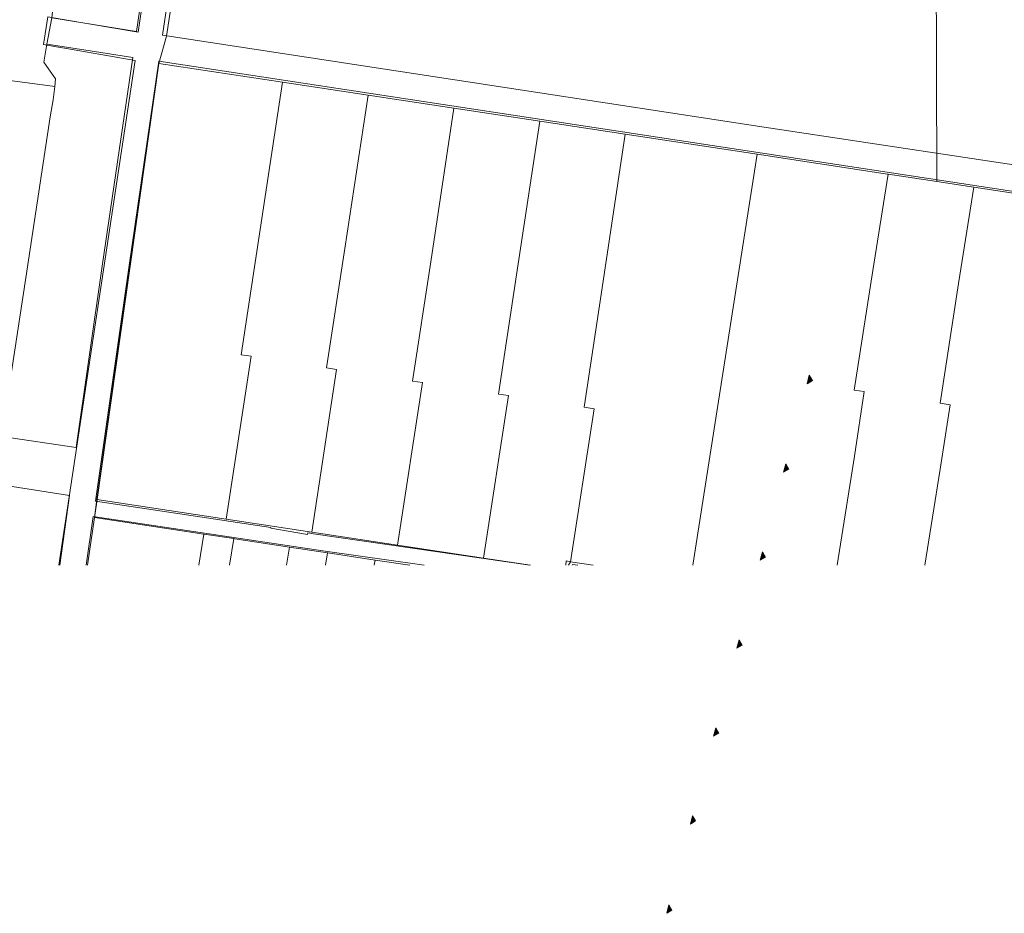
# Model space of a CAD drawing. Header units: metres. Extents: x 252743 to 254903, y 592696 to 593766.
# Tile 2 of 256: x 253637 to 253705, y 592801 to 592863. Entities that reach past the tile are written whole.
import ezdxf

# ---------------------------------------------------------------- set-up
doc = ezdxf.new("R2010")
doc.units = ezdxf.units.M
doc.linetypes.add('IMPORT-KG-KADASTRAAL-SO _2_', pattern=[0])
doc.linetypes.add('IMPORT-KG-PERCEEL-SO _2_', pattern=[0])
for name, color, linetype, lineweight in [('132034000_dwg', 8, 'Continuous', 5), ('B-BH-GR-GROENVOORZIENING-G', 250, 'Continuous', 18), ('B-BH-KG-GRENS_KADASTRAAL-G', 250, 'IMPORT-KG-KADASTRAAL-SO _2_', 18), ('B-BH-KG-GRENS_PERCEEL-G', 250, 'IMPORT-KG-PERCEEL-SO _2_', 18), ('B-BH-VH-OPENVERHARDING-G', 250, 'Continuous', 18), ('N-woningen', 1, 'Continuous', 0)]:
    doc.layers.add(name, color=color, linetype=linetype, lineweight=lineweight)
doc.layers.get('0').freeze()

# ---------------------------------------------------------------- blocks, each defined once
blk = doc.blocks.new('132034000_dwg_GWW-CAD Brk tekening 12A-1381409-Plot dakaanzicht')
at = {"layer": 'B-BH-KG-GRENS_KADASTRAAL-G', "color": 253, "linetype": 'Continuous', "lineweight": 9}
for p, q in [((253651118, 592825506), (253651414, 592827353)), ((253662763, 592826897), (253656814, 592827799)), ((253657914, 592826367), (253657780, 592825506)), ((253661202, 592825869), (253663601, 592825506)), ((253674579, 592825506), (253674727, 592825755))]:
    blk.add_line(p, q, dxfattribs=at)
at = {"layer": 'B-BH-KG-GRENS_KADASTRAAL-G', "color": 253, "linetype": 'Continuous', "lineweight": 9, "flags": 128}
for points in [[(253728423, 592825506), (253731786, 592847247), (253720433, 592848975), (253714498, 592849882), (253708564, 592850780), (253702631, 592851685), (253700067, 592852071), (253699930, 592898291), (253700067, 592852071), (253696706, 592852580), (253696669, 592852586), (253687651, 592853959)], [(253654793, 592858953), (253651928, 592840080), (253652620, 592839974), (253650896, 592828696), (253641949, 592830053), (253641778, 592828808), (253641949, 592830053), (253646243, 592860252), (253654793, 592858953), (253660725, 592858057), (253659118, 592847431), (253657847, 592839175), (253658539, 592839069), (253656814, 592827799), (253650896, 592828696)], [(253660725, 592858057), (253666660, 592857150), (253672593, 592856254), (253678518, 592855357), (253687651, 592853959), (253683184, 592825506)], [(253666660, 592857150), (253665053, 592846525), (253663795, 592838265), (253664487, 592838159), (253662763, 592826897), (253668704, 592825996)], [(253672593, 592856254), (253670988, 592845618), (253669733, 592837357), (253670425, 592837251), (253668704, 592825996), (253671967, 592825506)], [(253678518, 592855357), (253676922, 592844711), (253675662, 592836450), (253676354, 592836344), (253674727, 592825755), (253676300, 592825506)], [(253696706, 592852580), (253695652, 592845924), (253694366, 592837633), (253695058, 592837527), (253694375, 592833073), (253693175, 592825506)], [(253702631, 592851685), (253701579, 592845012), (253700301, 592836722), (253700993, 592836616), (253700309, 592832163), (253699245, 592825506)], [(253641309, 592825506), (253641778, 592828808), (253649344, 592827667), (253649012, 592825506)], [(253649344, 592827667), (253651414, 592827353), (253651118, 592825506)], [(253655078, 592825506), (253655273, 592826768), (253651493, 592827341), (253651414, 592827353), (253651493, 592827341)], [(253657780, 592825506), (253657914, 592826367), (253655273, 592826768)], [(253661147, 592825506), (253661202, 592825869), (253657928, 592826365), (253657914, 592826367), (253657928, 592826365)], [(253674727, 592825755), (253674436, 592825807), (253674403, 592825506)]]:
    blk.add_lwpolyline(points, dxfattribs=at)
at = {"layer": 'B-BH-KG-GRENS_PERCEEL-G', "color": 253, "linetype": 'Continuous', "lineweight": 9, "flags": 128}
for points in [[(253672689, 592953994), (253668818, 592955029), (253667142, 592948863), (253665489, 592942783), (253663836, 592936704), (253662184, 592930625), (253660531, 592924545), (253658879, 592918466), (253656595, 592910066), (253684274, 592902545), (253699930, 592898291), (253700067, 592852071), (253696706, 592852580), (253696669, 592852586), (253687651, 592853959), (253678518, 592855357), (253672593, 592856254), (253666660, 592857150), (253660725, 592858057), (253654793, 592858953), (253646243, 592860252), (253641949, 592830053), (253641778, 592828808), (253641309, 592825506)], [(253728423, 592825506), (253731786, 592847247), (253720433, 592848975), (253714498, 592849882), (253708564, 592850780), (253702631, 592851685), (253700067, 592852071), (253699930, 592898291), (253709545, 592895825), (253711784, 592904347), (253713385, 592910441), (253714986, 592916533), (253716590, 592922622), (253718196, 592928717), (253719797, 592934811), (253721411, 592940945), (253718890, 592941606)], [(253671967, 592825506), (253668704, 592825996), (253670425, 592837251), (253669733, 592837357), (253670988, 592845618), (253672593, 592856254)], [(253672593, 592856254), (253678518, 592855357), (253676922, 592844711), (253675662, 592836450), (253676354, 592836344), (253674727, 592825755), (253674436, 592825807), (253674403, 592825506)], [(253678518, 592855357), (253676922, 592844711), (253675662, 592836450), (253676354, 592836344), (253674727, 592825755), (253676300, 592825506)], [(253683184, 592825506), (253687651, 592853959), (253678518, 592855357)], [(253683184, 592825506), (253687651, 592853959), (253696669, 592852586), (253696706, 592852580), (253695652, 592845924), (253694366, 592837633), (253695058, 592837527), (253694375, 592833073), (253693175, 592825506)], [(253700067, 592852071), (253696706, 592852580), (253695652, 592845924), (253694366, 592837633), (253695058, 592837527), (253694375, 592833073), (253693175, 592825506)], [(253699245, 592825506), (253700309, 592832163), (253700993, 592836616), (253700301, 592836722), (253701579, 592845012), (253702631, 592851685), (253700067, 592852071)], [(253699245, 592825506), (253700309, 592832163), (253700993, 592836616), (253700301, 592836722), (253701579, 592845012), (253702631, 592851685), (253708564, 592850780), (253707506, 592844099), (253706245, 592835810), (253706937, 592835704), (253706254, 592831250), (253705330, 592825506)], [(253657914, 592826367), (253655273, 592826768), (253651493, 592827341), (253651414, 592827353), (253649344, 592827667), (253641778, 592828808), (253641949, 592830053), (253650896, 592828696), (253656814, 592827799), (253662763, 592826897), (253668704, 592825996), (253671967, 592825506)], [(253641309, 592825506), (253641778, 592828808), (253649344, 592827667), (253649012, 592825506)], [(253649012, 592825506), (253649344, 592827667), (253651414, 592827353), (253651118, 592825506)], [(253655078, 592825506), (253655273, 592826768), (253651493, 592827341), (253651414, 592827353), (253651118, 592825506)], [(253655078, 592825506), (253655273, 592826768), (253657914, 592826367), (253657780, 592825506)], [(253657780, 592825506), (253657914, 592826367), (253657928, 592826365), (253661202, 592825869), (253661147, 592825506)], [(253663601, 592825506), (253661202, 592825869), (253657928, 592826365), (253657914, 592826367)], [(253661147, 592825506), (253661202, 592825869), (253663601, 592825506)], [(253674403, 592825506), (253674436, 592825807), (253674727, 592825755), (253676300, 592825506)]]:
    blk.add_lwpolyline(points, dxfattribs=at)
for points in [[(253650896, 592828696), (253641949, 592830053), (253646243, 592860252), (253654793, 592858953), (253651928, 592840080), (253652620, 592839974)], [(253654793, 592858953), (253660725, 592858057), (253659118, 592847431), (253657847, 592839175), (253658539, 592839069), (253656814, 592827799), (253650896, 592828696), (253652620, 592839974), (253651928, 592840080)], [(253660725, 592858057), (253666660, 592857150), (253665053, 592846525), (253663795, 592838265), (253664487, 592838159), (253662763, 592826897), (253656814, 592827799), (253658539, 592839069), (253657847, 592839175), (253659118, 592847431)], [(253666660, 592857150), (253672593, 592856254), (253670988, 592845618), (253669733, 592837357), (253670425, 592837251), (253668704, 592825996), (253662763, 592826897), (253664487, 592838159), (253663795, 592838265), (253665053, 592846525)]]:
    blk.add_lwpolyline(points, close=True, dxfattribs=at)
blk = doc.blocks.new('132034000_dwg_GWW-CAD Bgt tekening 12A-1381416-Plot dakaanzicht')
at = {"layer": 'B-BH-GR-GROENVOORZIENING-G', "color": 253, "lineweight": 9, "flags": 128}
blk.add_lwpolyline([(253644438, 592860668), (253642316, 592846222), (253640506, 592833656), (253635366, 592834417), (253635471, 592835106), (253637036, 592845417), (253638708, 592856552), (253638919, 592857725), (253639030, 592858647), (253639092, 592859171), (253638286, 592860325), (253638479, 592861585), (253640752, 592861239)], close=True, dxfattribs=at)
at = {"layer": 'B-BH-VH-OPENVERHARDING-G', "color": 253, "lineweight": 9, "flags": 128}
for points in [[(253639378, 592825506), (253640059, 592830338), (253634873, 592831158), (253635366, 592834417), (253640506, 592833656), (253642316, 592846222), (253644438, 592860668), (253640752, 592861239), (253638479, 592861585), (253638829, 592863396), (253644680, 592862455), (253646738, 592876417), (253648311, 592876502), (253649408, 592875839), (253651263, 592875573), (253651361, 592876389), (253651817, 592876370), (253654207, 592876106), (253653971, 592873788), (253648308, 592874438), (253646489, 592862194)], [(253639322, 592825506), (253644591, 592860450), (253639321, 592861365), (253639296, 592861369), (253638246, 592861551), (253638548, 592863478), (253639614, 592863298), (253644804, 592862422), (253646888, 592876547), (253649876, 592876390), (253651692, 592876294), (253654255, 592876000), (253653925, 592873754), (253648638, 592874414), (253646774, 592862137), (253646243, 592860252)], [(253646489, 592862194), (253668071, 592858916), (253688128, 592855844), (253709828, 592852558), (253723027, 592850548), (253731741, 592849225), (253731446, 592847413), (253646226, 592860416), (253644175, 592846249), (253641845, 592829955), (253653984, 592828133), (253653975, 592828079), (253656534, 592827638), (253656553, 592827747), (253656940, 592827689), (253671910, 592825506)], [(253646243, 592860252), (253641932, 592829897), (253641756, 592828665), (253641307, 592825506)], [(253627955, 592825506), (253629299, 592834397), (253631192, 592846637), (253632959, 592858721), (253633098, 592859444), (253638885, 592858667), (253639030, 592858647), (253638919, 592857725), (253638708, 592856552), (253637036, 592845417), (253635471, 592835106), (253635366, 592834417), (253634873, 592831158), (253634018, 592825506)], [(253664586, 592825506), (253657585, 592826519), (253641688, 592828887), (253641207, 592825506)], [(253674850, 592825506), (253674860, 592825558), (253675232, 592825506)]]:
    blk.add_lwpolyline(points, dxfattribs=at)
blk.add_lwpolyline([(253638829, 592863396), (253638479, 592861585), (253638286, 592860325), (253639092, 592859171), (253639030, 592858647), (253638885, 592858667), (253633098, 592859444), (253633212, 592860042), (253634347, 592860881), (253634514, 592862117), (253634839, 592863875), (253634981, 592864791), (253634089, 592866014), (253634278, 592867323), (253640184, 592866440), (253639972, 592865000), (253638916, 592864216)], close=True, dxfattribs=at)
blk = doc.blocks.new('132034000_dwg-1357416-Plot dakaanzicht')
for name in ['132034000_dwg_GWW-CAD Brk tekening 12A-1381409-Plot dakaanzicht', '132034000_dwg_GWW-CAD Bgt tekening 12A-1381416-Plot dakaanzicht']:
    blk.add_blockref(name, (0, 0))

msp = doc.modelspace()

# ---------------------------------------------------------------- hatches: boundary and pattern name
at = {"layer": 'N-woningen'}
h = msp.add_hatch(color=256, dxfattribs=at)
h.dxf.hatch_style = 1
h.paths.add_polyline_path([(253691.249, 592838.659), (253691.463, 592838.293), (253691.097, 592838.079)])
h = msp.add_hatch(color=256, dxfattribs=at)
h.dxf.hatch_style = 1
h.paths.add_polyline_path([(253689.626, 592832.532), (253689.84, 592832.166), (253689.474, 592831.952)])
h = msp.add_hatch(color=256, dxfattribs=at)
h.dxf.hatch_style = 1
h.paths.add_polyline_path([(253688.012, 592826.443), (253688.226, 592826.076), (253687.86, 592825.862)])
h = msp.add_hatch(color=256, dxfattribs=at)
h.dxf.hatch_style = 1
h.paths.add_polyline_path([(253686.398, 592820.353), (253686.612, 592819.987), (253686.246, 592819.773)])
h = msp.add_hatch(color=256, dxfattribs=at)
h.dxf.hatch_style = 1
h.paths.add_polyline_path([(253684.784, 592814.263), (253684.998, 592813.897), (253684.632, 592813.683)])
h = msp.add_hatch(color=256, dxfattribs=at)
h.dxf.hatch_style = 1
h.paths.add_polyline_path([(253683.171, 592808.174), (253683.385, 592807.807), (253683.019, 592807.593)])
h = msp.add_hatch(color=256, dxfattribs=at)
h.dxf.hatch_style = 1
h.paths.add_polyline_path([(253681.534, 592801.997), (253681.748, 592801.631), (253681.382, 592801.417)])

# ---------------------------------------------------------------- linework, layer by layer
for points in [[(253691.249, 592838.659), (253691.463, 592838.293), (253691.097, 592838.079)], [(253691.249, 592838.659), (253691.463, 592838.293), (253691.097, 592838.079)], [(253689.626, 592832.532), (253689.84, 592832.166), (253689.474, 592831.952)], [(253689.626, 592832.532), (253689.84, 592832.166), (253689.474, 592831.952)], [(253688.012, 592826.443), (253688.226, 592826.076), (253687.86, 592825.862)], [(253688.012, 592826.443), (253688.226, 592826.076), (253687.86, 592825.862)], [(253686.398, 592820.353), (253686.612, 592819.987), (253686.246, 592819.773)], [(253686.398, 592820.353), (253686.612, 592819.987), (253686.246, 592819.773)], [(253684.784, 592814.263), (253684.998, 592813.897), (253684.632, 592813.683)], [(253684.784, 592814.263), (253684.998, 592813.897), (253684.632, 592813.683)], [(253683.171, 592808.174), (253683.385, 592807.807), (253683.019, 592807.593)], [(253683.171, 592808.174), (253683.385, 592807.807), (253683.019, 592807.593)], [(253681.534, 592801.997), (253681.748, 592801.631), (253681.382, 592801.417)], [(253681.534, 592801.997), (253681.748, 592801.631), (253681.382, 592801.417)]]:
    msp.add_lwpolyline(points, close=True, dxfattribs=at)

# ---------------------------------------------------------------- block references
at = {"layer": '132034000_dwg', "color": 253, "lineweight": 9, "xscale": 0.001, "yscale": 0.001, "zscale": 0.001}
msp.add_blockref('132034000_dwg-1357416-Plot dakaanzicht', (0, 0), dxfattribs=at)

doc.saveas('drawing.dxf')
